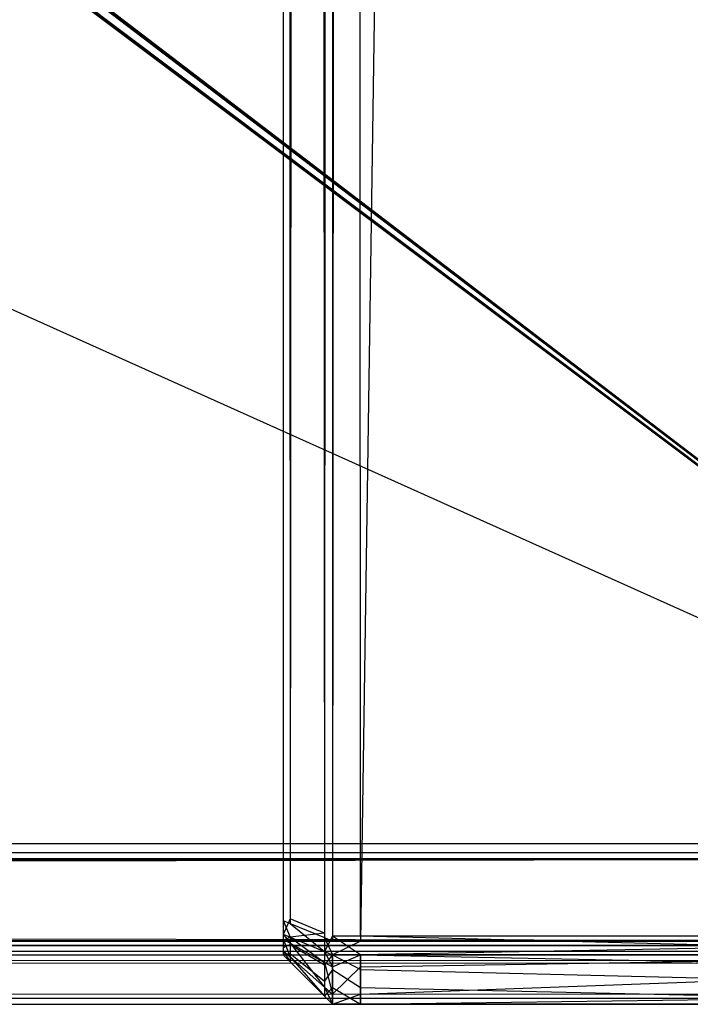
# Model space of a CAD drawing. Extents: x 0 to 0.8, y -0.501 to 0.
# Tile 78 of 106: x 0.78644 to 0.79322, y -0.50126 to -0.49131. Entities that reach past the tile are written whole.
import ezdxf

# ---------------------------------------------------------------- set-up
doc = ezdxf.new("R2010")
doc.units = 0
for name, color, linetype in [('L6_KORPUS3_2___REPLACEMTFOREMPT', 7, 'CONTINUOUS'), ('L7_KORPUS3_0___REPLACEMTFOREMPT', 7, 'CONTINUOUS'), ('L9_ABDECKPL_0___REPLACEMTFOREMP', 7, 'CONTINUOUS')]:
    doc.layers.add(name, color=color, linetype=linetype)

msp = doc.modelspace()

# ---------------------------------------------------------------- linework, layer by layer
at = {"layer": 'L6_KORPUS3_2___REPLACEMTFOREMPT', "color": 8}
for points, invisible_edges in [([(0.797088, -0.003857), (0.1, -0.500668), (0.1, -0.003857), (0.797088, -0.003857)], 13), ([(0.1, -0.500668), (0.797088, -0.003857), (0.797091, -0.500668), (0.1, -0.500668)], 10), ([(0.1, -0.500667, 0.00769), (0.797088, -0.003858, 0.00769), (0.1, -0.003858, 0.00769), (0.1, -0.500667, 0.00769)], 13), ([(0.797088, -0.003858, 0.00769), (0.1, -0.500667, 0.00769), (0.797091, -0.500667, 0.00769), (0.797088, -0.003858, 0.00769)], 10), ([(0.797091, -0.500763, 0.00769), (0.1, -0.500667, 0.00769), (0.1, -0.500763, 0.00769), (0.797091, -0.500763, 0.00769)], 13), ([(0.1, -0.500667, 0.00769), (0.797091, -0.500763, 0.00769), (0.797091, -0.500667, 0.00769), (0.1, -0.500667, 0.00769)], 14), ([(0.797091, -0.500668), (0.1, -0.500763), (0.1, -0.500668), (0.797091, -0.500668)], 13), ([(0.1, -0.500763), (0.797091, -0.500668), (0.797091, -0.500763), (0.1, -0.500763)], 14), ([(0.797091, -0.500763), (0.1, -0.500842, 0.00008), (0.1, -0.500763), (0.797091, -0.500763)], 13), ([(0.1, -0.500842, 0.00008), (0.797091, -0.500763), (0.797124, -0.500842, 0.000079), (0.1, -0.500842, 0.00008)], 14), ([(0.797115, -0.500819, 0.007633), (0.1, -0.500763, 0.00769), (0.1, -0.500819, 0.007633), (0.797115, -0.500819, 0.007633)], 13), ([(0.1, -0.500763, 0.00769), (0.797115, -0.500819, 0.007633), (0.797091, -0.500763, 0.00769), (0.1, -0.500763, 0.00769)], 14), ([(0.797257, -0.501164, 0.007289), (0.1, -0.500819, 0.007633), (0.1, -0.501164, 0.007289), (0.797257, -0.501164, 0.007289)], 13), ([(0.1, -0.500819, 0.007633), (0.797257, -0.501164, 0.007289), (0.797115, -0.500819, 0.007633), (0.1, -0.500819, 0.007633)], 14), ([(0.797124, -0.500842, 0.000079), (0.1, -0.501199, 0.000436), (0.1, -0.500842, 0.00008), (0.797124, -0.500842, 0.000079)], 13), ([(0.1, -0.501199, 0.000436), (0.797124, -0.500842, 0.000079), (0.797272, -0.501199, 0.000436), (0.1, -0.501199, 0.000436)], 14), ([(0.797298, -0.501263, 0.00719), (0.1, -0.501164, 0.007289), (0.1, -0.501263, 0.00719), (0.797298, -0.501263, 0.00719)], 13), ([(0.1, -0.501164, 0.007289), (0.797298, -0.501263, 0.00719), (0.797257, -0.501164, 0.007289), (0.1, -0.501164, 0.007289)], 14), ([(0.797272, -0.501199, 0.000436), (0.1, -0.501263, 0.0005), (0.1, -0.501199, 0.000436), (0.797272, -0.501199, 0.000436)], 13), ([(0.1, -0.501263, 0.0005), (0.797272, -0.501199, 0.000436), (0.797298, -0.501263, 0.0005), (0.1, -0.501263, 0.0005)], 14), ([(0.797298, -0.501263, 0.000565), (0.1, -0.501263, 0.0005), (0.797298, -0.501263, 0.0005), (0.797298, -0.501263, 0.000565)], 13), ([(0.1, -0.501263, 0.0005), (0.797298, -0.501263, 0.000565), (0.1, -0.501263, 0.000565), (0.1, -0.501263, 0.0005)], 14), ([(0.797298, -0.501263, 0.007018), (0.1, -0.501263, 0.000565), (0.797298, -0.501263, 0.000565), (0.797298, -0.501263, 0.007018)], 13), ([(0.1, -0.501263, 0.000565), (0.797298, -0.501263, 0.007018), (0.1, -0.501263, 0.007018), (0.1, -0.501263, 0.000565)], 14), ([(0.797298, -0.501263, 0.00719), (0.1, -0.501263, 0.007018), (0.797298, -0.501263, 0.007018), (0.797298, -0.501263, 0.00719)], 13), ([(0.1, -0.501263, 0.007018), (0.797298, -0.501263, 0.00719), (0.1, -0.501263, 0.00719), (0.1, -0.501263, 0.007018)], 14)]:
    msp.add_3dface(points, dxfattribs=dict(at, invisible_edges=invisible_edges))
at = {"layer": 'L7_KORPUS3_0___REPLACEMTFOREMPT', "color": 8, "invisible_edges": 14}
for points in [[(0.789101, -0.003988, 0.589646), (0.789101, -0.500368, 0.589905), (0.789101, -0.004052, 0.589891), (0.789101, -0.003988, 0.589646)], [(0.789101, -0.003988, 0.589646), (0.789101, -0.004199, 0.00784), (0.789101, -0.500368, 0.589905), (0.789101, -0.003988, 0.589646)], [(0.789101, -0.004052, 0.589891), (0.789101, -0.500368, 0.589905), (0.789101, -0.004253, 0.589905), (0.789101, -0.004052, 0.589891)], [(0.789521, -0.004025, 0.007201), (0.789521, -0.500589, 0.007201), (0.789172, -0.004169, 0.00755), (0.789521, -0.004025, 0.007201)], [(0.789521, -0.00408, 0.590544), (0.789172, -0.500398, 0.590195), (0.789521, -0.500542, 0.590544), (0.789521, -0.00408, 0.590544)], [(0.789521, -0.00408, 0.590544), (0.789172, -0.004224, 0.590195), (0.789172, -0.500398, 0.590195), (0.789521, -0.00408, 0.590544)], [(0.789601, -0.003992, 0.007121), (0.789601, -0.500623, 0.007121), (0.789521, -0.004025, 0.007201), (0.789601, -0.003992, 0.007121)], [(0.789521, -0.004025, 0.007201), (0.789601, -0.500623, 0.007121), (0.789521, -0.500589, 0.007201), (0.789521, -0.004025, 0.007201)], [(0.789601, -0.004047, 0.590624), (0.789521, -0.500542, 0.590544), (0.789601, -0.500575, 0.590624), (0.789601, -0.004047, 0.590624)], [(0.789601, -0.004047, 0.590624), (0.789521, -0.00408, 0.590544), (0.789521, -0.500542, 0.590544), (0.789601, -0.004047, 0.590624)], [(0.789885, -0.500623, 0.007121), (0.789601, -0.500623, 0.007121), (0.789885, -0.003992, 0.007121), (0.789885, -0.500623, 0.007121)], [(0.789885, -0.003992, 0.007121), (0.789601, -0.500623, 0.007121), (0.789601, -0.003992, 0.007121), (0.789885, -0.003992, 0.007121)], [(0.789885, -0.500575, 0.590624), (0.789601, -0.004047, 0.590624), (0.789601, -0.500575, 0.590624), (0.789885, -0.500575, 0.590624)], [(0.789885, -0.004047, 0.590624), (0.789601, -0.004047, 0.590624), (0.789885, -0.500575, 0.590624), (0.789885, -0.004047, 0.590624)], [(0.797254, -0.500623, 0.007121), (0.789885, -0.500623, 0.007121), (0.797254, -0.003984, 0.007121), (0.797254, -0.500623, 0.007121)], [(0.797254, -0.003984, 0.007121), (0.789885, -0.500623, 0.007121), (0.789885, -0.003992, 0.007121), (0.797254, -0.003984, 0.007121)], [(0.797254, -0.004038, 0.590624), (0.789885, -0.004047, 0.590624), (0.797254, -0.500575, 0.590624), (0.797254, -0.004038, 0.590624)], [(0.797254, -0.500575, 0.590624), (0.789885, -0.004047, 0.590624), (0.789885, -0.500575, 0.590624), (0.797254, -0.500575, 0.590624)], [(0.789172, -0.004169, 0.00755), (0.789172, -0.500445, 0.00755), (0.789101, -0.004199, 0.007621), (0.789172, -0.004169, 0.00755)], [(0.789172, -0.004169, 0.00755), (0.789521, -0.500589, 0.007201), (0.789172, -0.500445, 0.00755), (0.789172, -0.004169, 0.00755)], [(0.789101, -0.004199, 0.00784), (0.789101, -0.500416, 0.00784), (0.789101, -0.500484, 0.00786), (0.789101, -0.004199, 0.00784)], [(0.789101, -0.004199, 0.00784), (0.789101, -0.500484, 0.00786), (0.789101, -0.500544, 0.008047), (0.789101, -0.004199, 0.00784)], [(0.789101, -0.004199, 0.00784), (0.789101, -0.500544, 0.008047), (0.789101, -0.500368, 0.589905), (0.789101, -0.004199, 0.00784)], [(0.789101, -0.004199, 0.007621), (0.789101, -0.500416, 0.007621), (0.789101, -0.004199, 0.00784), (0.789101, -0.004199, 0.007621)], [(0.789101, -0.004199, 0.00784), (0.789101, -0.500416, 0.007621), (0.789101, -0.500416, 0.00784), (0.789101, -0.004199, 0.00784)], [(0.789101, -0.004199, 0.007621), (0.789172, -0.500445, 0.00755), (0.789101, -0.500416, 0.007621), (0.789101, -0.004199, 0.007621)], [(0.789172, -0.004224, 0.590195), (0.789101, -0.500368, 0.590124), (0.789172, -0.500398, 0.590195), (0.789172, -0.004224, 0.590195)], [(0.789172, -0.004224, 0.590195), (0.789101, -0.004253, 0.590124), (0.789101, -0.500368, 0.590124), (0.789172, -0.004224, 0.590195)], [(0.789101, -0.004253, 0.590124), (0.789101, -0.500368, 0.589905), (0.789101, -0.500368, 0.590124), (0.789101, -0.004253, 0.590124)], [(0.789101, -0.004253, 0.589905), (0.789101, -0.500368, 0.589905), (0.789101, -0.004253, 0.590124), (0.789101, -0.004253, 0.589905)], [(0.789101, -0.500368, 0.589905), (0.789101, -0.500488, 0.589882), (0.789101, -0.500465, 0.589905), (0.789101, -0.500368, 0.589905)], [(0.789101, -0.500368, 0.589905), (0.789101, -0.500517, 0.589853), (0.789101, -0.500488, 0.589882), (0.789101, -0.500368, 0.589905)], [(0.789101, -0.500368, 0.589905), (0.789101, -0.500544, 0.008047), (0.789101, -0.500517, 0.589853), (0.789101, -0.500368, 0.589905)], [(0.789101, -0.500368, 0.590124), (0.789101, -0.500465, 0.589905), (0.789101, -0.500556, 0.590124), (0.789101, -0.500368, 0.590124)], [(0.789101, -0.500368, 0.589905), (0.789101, -0.500465, 0.589905), (0.789101, -0.500368, 0.590124), (0.789101, -0.500368, 0.589905)], [(0.789101, -0.500368, 0.590124), (0.789101, -0.500556, 0.590124), (0.789172, -0.500398, 0.590195), (0.789101, -0.500368, 0.590124)], [(0.789172, -0.500398, 0.590195), (0.789101, -0.500556, 0.590124), (0.789172, -0.500585, 0.590195), (0.789172, -0.500398, 0.590195)], [(0.789101, -0.500416, 0.00784), (0.789101, -0.500465, 0.00784), (0.789101, -0.500484, 0.00786), (0.789101, -0.500416, 0.00784)], [(0.789101, -0.500416, 0.007621), (0.789101, -0.500555, 0.007621), (0.789101, -0.500416, 0.00784), (0.789101, -0.500416, 0.007621)], [(0.789101, -0.500416, 0.00784), (0.789101, -0.500555, 0.007621), (0.789101, -0.500465, 0.00784), (0.789101, -0.500416, 0.00784)], [(0.789101, -0.500416, 0.007621), (0.789172, -0.500445, 0.00755), (0.789172, -0.500585, 0.00755), (0.789101, -0.500416, 0.007621)], [(0.789101, -0.500416, 0.007621), (0.789172, -0.500585, 0.00755), (0.789101, -0.500555, 0.007621), (0.789101, -0.500416, 0.007621)], [(0.789101, -0.500465, 0.589905), (0.789101, -0.500488, 0.589882), (0.789101, -0.500556, 0.590124), (0.789101, -0.500465, 0.589905)], [(0.789101, -0.500465, 0.00784), (0.789101, -0.500555, 0.007621), (0.789101, -0.500606, 0.007672), (0.789101, -0.500465, 0.00784)], [(0.789101, -0.500465, 0.00784), (0.789101, -0.500606, 0.007672), (0.789101, -0.500484, 0.00786), (0.789101, -0.500465, 0.00784)], [(0.789521, -0.500542, 0.590544), (0.789172, -0.500398, 0.590195), (0.789172, -0.500585, 0.590195), (0.789521, -0.500542, 0.590544)], [(0.789172, -0.500445, 0.00755), (0.789521, -0.500589, 0.007201), (0.789521, -0.500729, 0.007201), (0.789172, -0.500445, 0.00755)], [(0.789172, -0.500445, 0.00755), (0.789521, -0.500729, 0.007201), (0.789172, -0.500585, 0.00755), (0.789172, -0.500445, 0.00755)], [(0.789101, -0.500484, 0.00786), (0.789101, -0.500528, 0.007903), (0.789101, -0.500544, 0.008047), (0.789101, -0.500484, 0.00786)], [(0.789101, -0.500484, 0.00786), (0.789101, -0.500606, 0.007672), (0.789101, -0.500721, 0.007787), (0.789101, -0.500484, 0.00786)], [(0.789101, -0.500484, 0.00786), (0.789101, -0.500721, 0.007787), (0.789101, -0.500528, 0.007903), (0.789101, -0.500484, 0.00786)], [(0.789101, -0.500488, 0.589882), (0.789101, -0.500617, 0.590063), (0.789101, -0.500556, 0.590124), (0.789101, -0.500488, 0.589882)], [(0.789101, -0.500488, 0.589882), (0.789101, -0.500517, 0.589853), (0.789101, -0.500617, 0.590063), (0.789101, -0.500488, 0.589882)], [(0.789101, -0.500517, 0.589853), (0.789101, -0.500544, 0.589682), (0.789101, -0.500544, 0.589826), (0.789101, -0.500517, 0.589853)], [(0.789101, -0.500517, 0.589853), (0.789101, -0.500544, 0.008047), (0.789101, -0.500544, 0.589682), (0.789101, -0.500517, 0.589853)], [(0.789101, -0.500517, 0.589853), (0.789101, -0.500693, 0.589986), (0.789101, -0.500617, 0.590063), (0.789101, -0.500517, 0.589853)], [(0.789101, -0.500517, 0.589853), (0.789101, -0.500544, 0.589826), (0.789101, -0.500693, 0.589986), (0.789101, -0.500517, 0.589853)], [(0.789101, -0.500528, 0.007903), (0.789101, -0.500544, 0.007919), (0.789101, -0.500544, 0.008047), (0.789101, -0.500528, 0.007903)], [(0.789101, -0.500528, 0.007903), (0.789101, -0.500721, 0.007787), (0.789101, -0.500762, 0.007828), (0.789101, -0.500528, 0.007903)], [(0.789101, -0.500528, 0.007903), (0.789101, -0.500762, 0.007828), (0.789101, -0.500544, 0.007919), (0.789101, -0.500528, 0.007903)], [(0.789101, -0.500544, 0.008047), (0.789101, -0.500762, 0.008047), (0.789101, -0.500762, 0.589682), (0.789101, -0.500544, 0.008047)], [(0.789101, -0.500544, 0.008047), (0.789101, -0.500762, 0.589682), (0.789101, -0.500544, 0.589682), (0.789101, -0.500544, 0.008047)], [(0.789101, -0.500544, 0.589682), (0.789101, -0.500762, 0.589682), (0.789101, -0.500762, 0.589917), (0.789101, -0.500544, 0.589682)], [(0.789101, -0.500544, 0.589682), (0.789101, -0.500762, 0.589917), (0.789101, -0.500544, 0.589826), (0.789101, -0.500544, 0.589682)], [(0.789101, -0.500544, 0.007919), (0.789101, -0.500762, 0.007828), (0.789101, -0.500762, 0.008047), (0.789101, -0.500544, 0.007919)], [(0.789101, -0.500544, 0.007919), (0.789101, -0.500762, 0.008047), (0.789101, -0.500544, 0.008047), (0.789101, -0.500544, 0.007919)], [(0.789101, -0.500544, 0.589826), (0.789101, -0.500762, 0.589917), (0.789101, -0.500693, 0.589986), (0.789101, -0.500544, 0.589826)], [(0.789101, -0.500555, 0.007621), (0.789172, -0.500585, 0.00755), (0.789172, -0.500646, 0.007611), (0.789101, -0.500555, 0.007621)], [(0.789101, -0.500555, 0.007621), (0.789172, -0.500646, 0.007611), (0.789101, -0.500606, 0.007672), (0.789101, -0.500555, 0.007621)], [(0.789101, -0.500556, 0.590124), (0.789101, -0.500617, 0.590063), (0.789172, -0.500585, 0.590195), (0.789101, -0.500556, 0.590124)], [(0.789521, -0.500542, 0.590544), (0.789172, -0.500585, 0.590195), (0.789521, -0.500729, 0.590544), (0.789521, -0.500542, 0.590544)], [(0.789521, -0.500542, 0.590544), (0.789521, -0.500729, 0.590544), (0.789601, -0.500575, 0.590624), (0.789521, -0.500542, 0.590544)], [(0.789172, -0.500585, 0.590195), (0.789101, -0.500617, 0.590063), (0.789172, -0.500659, 0.590121), (0.789172, -0.500585, 0.590195)], [(0.789101, -0.500606, 0.007672), (0.789172, -0.500646, 0.007611), (0.789172, -0.500784, 0.007749), (0.789101, -0.500606, 0.007672)], [(0.789101, -0.500606, 0.007672), (0.789172, -0.500784, 0.007749), (0.789101, -0.500721, 0.007787), (0.789101, -0.500606, 0.007672)], [(0.789101, -0.500617, 0.590063), (0.789101, -0.500693, 0.589986), (0.789172, -0.500659, 0.590121), (0.789101, -0.500617, 0.590063)], [(0.789172, -0.500659, 0.590121), (0.789101, -0.500693, 0.589986), (0.789172, -0.50075, 0.59003), (0.789172, -0.500659, 0.590121)], [(0.789172, -0.500585, 0.590195), (0.789172, -0.500659, 0.590121), (0.789521, -0.500729, 0.590544), (0.789172, -0.500585, 0.590195)], [(0.789172, -0.500585, 0.00755), (0.789521, -0.500729, 0.007201), (0.789521, -0.500841, 0.007313), (0.789172, -0.500585, 0.00755)], [(0.789172, -0.500585, 0.00755), (0.789521, -0.500841, 0.007313), (0.789172, -0.500646, 0.007611), (0.789172, -0.500585, 0.00755)], [(0.789172, -0.500646, 0.007611), (0.789521, -0.500841, 0.007313), (0.789521, -0.501091, 0.007564), (0.789172, -0.500646, 0.007611)], [(0.789172, -0.500646, 0.007611), (0.789521, -0.501091, 0.007564), (0.789172, -0.500784, 0.007749), (0.789172, -0.500646, 0.007611)], [(0.789172, -0.500659, 0.590121), (0.789521, -0.500863, 0.59041), (0.789521, -0.500729, 0.590544), (0.789172, -0.500659, 0.590121)], [(0.789172, -0.500659, 0.590121), (0.789172, -0.50075, 0.59003), (0.789521, -0.500863, 0.59041), (0.789172, -0.500659, 0.590121)], [(0.789601, -0.500575, 0.590624), (0.789521, -0.500729, 0.590544), (0.789601, -0.500762, 0.590624), (0.789601, -0.500575, 0.590624)], [(0.789521, -0.500589, 0.007201), (0.789601, -0.500623, 0.007121), (0.789601, -0.500762, 0.007121), (0.789521, -0.500589, 0.007201)], [(0.789521, -0.500589, 0.007201), (0.789601, -0.500762, 0.007121), (0.789521, -0.500729, 0.007201), (0.789521, -0.500589, 0.007201)], [(0.789885, -0.500762, 0.590624), (0.789601, -0.500575, 0.590624), (0.789601, -0.500762, 0.590624), (0.789885, -0.500762, 0.590624)], [(0.789885, -0.500575, 0.590624), (0.789601, -0.500575, 0.590624), (0.789885, -0.500762, 0.590624), (0.789885, -0.500575, 0.590624)], [(0.789885, -0.500762, 0.007121), (0.789601, -0.500762, 0.007121), (0.789885, -0.500623, 0.007121), (0.789885, -0.500762, 0.007121)], [(0.789885, -0.500623, 0.007121), (0.789601, -0.500762, 0.007121), (0.789601, -0.500623, 0.007121), (0.789885, -0.500623, 0.007121)], [(0.797254, -0.500762, 0.590624), (0.789885, -0.500575, 0.590624), (0.789885, -0.500762, 0.590624), (0.797254, -0.500762, 0.590624)], [(0.797254, -0.500575, 0.590624), (0.789885, -0.500575, 0.590624), (0.797254, -0.500762, 0.590624), (0.797254, -0.500575, 0.590624)], [(0.797254, -0.500762, 0.007121), (0.789885, -0.500762, 0.007121), (0.797254, -0.500623, 0.007121), (0.797254, -0.500762, 0.007121)], [(0.797254, -0.500623, 0.007121), (0.789885, -0.500762, 0.007121), (0.789885, -0.500623, 0.007121), (0.797254, -0.500623, 0.007121)], [(0.789101, -0.500693, 0.589986), (0.789101, -0.500762, 0.589917), (0.789172, -0.50075, 0.59003), (0.789101, -0.500693, 0.589986)], [(0.789101, -0.500721, 0.007787), (0.789172, -0.500784, 0.007749), (0.789172, -0.500833, 0.007799), (0.789101, -0.500721, 0.007787)], [(0.789101, -0.500721, 0.007787), (0.789172, -0.500833, 0.007799), (0.789101, -0.500762, 0.007828), (0.789101, -0.500721, 0.007787)], [(0.789172, -0.50075, 0.59003), (0.789101, -0.500762, 0.589917), (0.789172, -0.500834, 0.589946), (0.789172, -0.50075, 0.59003)], [(0.789101, -0.500762, 0.008047), (0.789172, -0.500833, 0.008018), (0.789172, -0.500834, 0.589712), (0.789101, -0.500762, 0.008047)], [(0.789101, -0.500762, 0.008047), (0.789172, -0.500834, 0.589712), (0.789101, -0.500762, 0.589682), (0.789101, -0.500762, 0.008047)], [(0.789101, -0.500762, 0.589682), (0.789172, -0.500834, 0.589712), (0.789172, -0.500834, 0.589946), (0.789101, -0.500762, 0.589682)], [(0.789101, -0.500762, 0.589682), (0.789172, -0.500834, 0.589946), (0.789101, -0.500762, 0.589917), (0.789101, -0.500762, 0.589682)], [(0.789101, -0.500762, 0.007828), (0.789172, -0.500833, 0.007799), (0.789172, -0.500833, 0.008018), (0.789101, -0.500762, 0.007828)], [(0.789101, -0.500762, 0.007828), (0.789172, -0.500833, 0.008018), (0.789101, -0.500762, 0.008047), (0.789101, -0.500762, 0.007828)], [(0.789172, -0.50075, 0.59003), (0.789521, -0.50103, 0.590243), (0.789521, -0.500863, 0.59041), (0.789172, -0.50075, 0.59003)], [(0.789172, -0.50075, 0.59003), (0.789172, -0.500834, 0.589946), (0.789521, -0.50103, 0.590243), (0.789172, -0.50075, 0.59003)], [(0.789521, -0.500729, 0.590544), (0.789521, -0.500863, 0.59041), (0.789601, -0.500762, 0.590624), (0.789521, -0.500729, 0.590544)], [(0.789521, -0.500729, 0.007201), (0.789601, -0.500762, 0.007121), (0.789601, -0.500885, 0.007244), (0.789521, -0.500729, 0.007201)], [(0.789521, -0.500729, 0.007201), (0.789601, -0.500885, 0.007244), (0.789521, -0.500841, 0.007313), (0.789521, -0.500729, 0.007201)], [(0.789601, -0.500762, 0.590624), (0.789521, -0.500863, 0.59041), (0.789601, -0.50091, 0.590476), (0.789601, -0.500762, 0.590624)], [(0.789601, -0.500762, 0.590624), (0.789601, -0.50091, 0.590476), (0.789885, -0.50091, 0.590476), (0.789601, -0.500762, 0.590624)], [(0.789601, -0.500762, 0.590624), (0.789885, -0.50091, 0.590476), (0.789885, -0.500762, 0.590624), (0.789601, -0.500762, 0.590624)], [(0.789601, -0.500885, 0.007244), (0.789885, -0.500762, 0.007121), (0.789885, -0.500885, 0.007244), (0.789601, -0.500885, 0.007244)], [(0.789601, -0.500885, 0.007244), (0.789601, -0.500762, 0.007121), (0.789885, -0.500762, 0.007121), (0.789601, -0.500885, 0.007244)], [(0.789885, -0.500762, 0.590624), (0.789885, -0.50091, 0.590476), (0.797254, -0.50091, 0.590476), (0.789885, -0.500762, 0.590624)], [(0.789885, -0.500762, 0.590624), (0.797254, -0.50091, 0.590476), (0.797254, -0.500762, 0.590624), (0.789885, -0.500762, 0.590624)], [(0.789885, -0.500885, 0.007244), (0.797254, -0.500762, 0.007121), (0.797254, -0.500885, 0.007244), (0.789885, -0.500885, 0.007244)], [(0.789885, -0.500885, 0.007244), (0.789885, -0.500762, 0.007121), (0.797254, -0.500762, 0.007121), (0.789885, -0.500885, 0.007244)], [(0.789172, -0.500784, 0.007749), (0.789521, -0.501091, 0.007564), (0.789521, -0.501182, 0.007654), (0.789172, -0.500784, 0.007749)], [(0.789172, -0.500784, 0.007749), (0.789521, -0.501182, 0.007654), (0.789172, -0.500833, 0.007799), (0.789172, -0.500784, 0.007749)], [(0.789521, -0.501182, 0.007873), (0.789172, -0.500833, 0.007799), (0.789521, -0.501182, 0.007654), (0.789521, -0.501182, 0.007873)], [(0.789172, -0.500833, 0.008018), (0.789172, -0.500833, 0.007799), (0.789521, -0.501182, 0.007873), (0.789172, -0.500833, 0.008018)], [(0.789521, -0.501182, 0.589856), (0.789172, -0.500833, 0.008018), (0.789521, -0.501182, 0.007873), (0.789521, -0.501182, 0.589856)], [(0.789521, -0.501182, 0.589856), (0.789172, -0.500834, 0.589712), (0.789172, -0.500833, 0.008018), (0.789521, -0.501182, 0.589856)], [(0.789521, -0.501182, 0.590091), (0.789172, -0.500834, 0.589712), (0.789521, -0.501182, 0.589856), (0.789521, -0.501182, 0.590091)], [(0.789521, -0.501182, 0.590091), (0.789172, -0.500834, 0.589946), (0.789172, -0.500834, 0.589712), (0.789521, -0.501182, 0.590091)], [(0.789172, -0.500834, 0.589946), (0.789521, -0.501182, 0.590091), (0.789521, -0.50103, 0.590243), (0.789172, -0.500834, 0.589946)], [(0.789521, -0.500841, 0.007313), (0.789601, -0.500885, 0.007244), (0.789601, -0.501162, 0.007521), (0.789521, -0.500841, 0.007313)], [(0.789521, -0.500841, 0.007313), (0.789601, -0.501162, 0.007521), (0.789521, -0.501091, 0.007564), (0.789521, -0.500841, 0.007313)], [(0.789521, -0.500863, 0.59041), (0.789521, -0.50103, 0.590243), (0.789601, -0.50091, 0.590476), (0.789521, -0.500863, 0.59041)], [(0.789601, -0.50091, 0.590476), (0.789521, -0.50103, 0.590243), (0.789601, -0.501094, 0.590292), (0.789601, -0.50091, 0.590476)], [(0.789601, -0.501162, 0.007521), (0.789885, -0.500885, 0.007244), (0.789885, -0.501162, 0.007521), (0.789601, -0.501162, 0.007521)], [(0.789601, -0.501162, 0.007521), (0.789601, -0.500885, 0.007244), (0.789885, -0.500885, 0.007244), (0.789601, -0.501162, 0.007521)], [(0.789601, -0.50091, 0.590476), (0.789601, -0.501094, 0.590292), (0.789885, -0.501094, 0.590292), (0.789601, -0.50091, 0.590476)], [(0.789601, -0.50091, 0.590476), (0.789885, -0.501094, 0.590292), (0.789885, -0.50091, 0.590476), (0.789601, -0.50091, 0.590476)], [(0.789885, -0.501162, 0.007521), (0.797254, -0.500885, 0.007244), (0.797254, -0.501162, 0.007521), (0.789885, -0.501162, 0.007521)], [(0.789885, -0.501162, 0.007521), (0.789885, -0.500885, 0.007244), (0.797254, -0.500885, 0.007244), (0.789885, -0.501162, 0.007521)], [(0.789885, -0.50091, 0.590476), (0.789885, -0.501094, 0.590292), (0.797254, -0.501094, 0.590292), (0.789885, -0.50091, 0.590476)], [(0.789885, -0.50091, 0.590476), (0.797254, -0.501094, 0.590292), (0.797254, -0.50091, 0.590476), (0.789885, -0.50091, 0.590476)], [(0.789521, -0.50103, 0.590243), (0.789521, -0.501182, 0.590091), (0.789601, -0.501094, 0.590292), (0.789521, -0.50103, 0.590243)], [(0.789521, -0.501091, 0.007564), (0.789601, -0.501162, 0.007521), (0.789601, -0.501262, 0.007621), (0.789521, -0.501091, 0.007564)], [(0.789521, -0.501091, 0.007564), (0.789601, -0.501262, 0.007621), (0.789521, -0.501182, 0.007654), (0.789521, -0.501091, 0.007564)], [(0.789601, -0.501094, 0.590292), (0.789521, -0.501182, 0.590091), (0.789601, -0.501262, 0.590124), (0.789601, -0.501094, 0.590292)], [(0.789601, -0.501094, 0.590292), (0.789601, -0.501262, 0.590124), (0.789885, -0.501262, 0.590124), (0.789601, -0.501094, 0.590292)], [(0.789601, -0.501094, 0.590292), (0.789885, -0.501262, 0.590124), (0.789885, -0.501094, 0.590292), (0.789601, -0.501094, 0.590292)], [(0.789601, -0.501262, 0.007621), (0.789885, -0.501162, 0.007521), (0.789885, -0.501262, 0.007621), (0.789601, -0.501262, 0.007621)], [(0.789601, -0.501262, 0.007621), (0.789601, -0.501162, 0.007521), (0.789885, -0.501162, 0.007521), (0.789601, -0.501262, 0.007621)], [(0.789885, -0.501094, 0.590292), (0.789885, -0.501262, 0.590124), (0.797254, -0.501262, 0.590124), (0.789885, -0.501094, 0.590292)], [(0.789885, -0.501094, 0.590292), (0.797254, -0.501262, 0.590124), (0.797254, -0.501094, 0.590292), (0.789885, -0.501094, 0.590292)], [(0.789885, -0.501262, 0.007621), (0.797254, -0.501162, 0.007521), (0.797254, -0.501262, 0.007621), (0.789885, -0.501262, 0.007621)], [(0.789885, -0.501262, 0.007621), (0.789885, -0.501162, 0.007521), (0.797254, -0.501162, 0.007521), (0.789885, -0.501262, 0.007621)], [(0.789601, -0.501262, 0.589889), (0.789521, -0.501182, 0.007873), (0.789601, -0.501262, 0.00784), (0.789601, -0.501262, 0.589889)], [(0.789601, -0.501262, 0.589889), (0.789521, -0.501182, 0.589856), (0.789521, -0.501182, 0.007873), (0.789601, -0.501262, 0.589889)], [(0.789601, -0.501262, 0.590124), (0.789521, -0.501182, 0.589856), (0.789601, -0.501262, 0.589889), (0.789601, -0.501262, 0.590124)], [(0.789601, -0.501262, 0.590124), (0.789521, -0.501182, 0.590091), (0.789521, -0.501182, 0.589856), (0.789601, -0.501262, 0.590124)], [(0.789601, -0.501262, 0.00784), (0.789521, -0.501182, 0.007654), (0.789601, -0.501262, 0.007621), (0.789601, -0.501262, 0.00784)], [(0.789521, -0.501182, 0.007873), (0.789521, -0.501182, 0.007654), (0.789601, -0.501262, 0.00784), (0.789521, -0.501182, 0.007873)], [(0.789885, -0.501262, 0.00784), (0.789601, -0.501262, 0.007621), (0.789885, -0.501262, 0.007621), (0.789885, -0.501262, 0.00784)], [(0.789601, -0.501262, 0.00784), (0.789601, -0.501262, 0.007621), (0.789885, -0.501262, 0.00784), (0.789601, -0.501262, 0.00784)], [(0.789885, -0.501262, 0.589889), (0.789601, -0.501262, 0.00784), (0.789885, -0.501262, 0.00784), (0.789885, -0.501262, 0.589889)], [(0.789601, -0.501262, 0.589889), (0.789601, -0.501262, 0.00784), (0.789885, -0.501262, 0.589889), (0.789601, -0.501262, 0.589889)], [(0.789885, -0.501262, 0.590124), (0.789601, -0.501262, 0.589889), (0.789885, -0.501262, 0.589889), (0.789885, -0.501262, 0.590124)], [(0.789601, -0.501262, 0.590124), (0.789601, -0.501262, 0.589889), (0.789885, -0.501262, 0.590124), (0.789601, -0.501262, 0.590124)], [(0.797254, -0.501262, 0.00784), (0.789885, -0.501262, 0.007621), (0.797254, -0.501262, 0.007621), (0.797254, -0.501262, 0.00784)], [(0.789885, -0.501262, 0.00784), (0.789885, -0.501262, 0.007621), (0.797254, -0.501262, 0.00784), (0.789885, -0.501262, 0.00784)], [(0.797254, -0.501262, 0.589889), (0.789885, -0.501262, 0.00784), (0.797254, -0.501262, 0.00784), (0.797254, -0.501262, 0.589889)], [(0.789885, -0.501262, 0.589889), (0.789885, -0.501262, 0.00784), (0.797254, -0.501262, 0.589889), (0.789885, -0.501262, 0.589889)], [(0.797254, -0.501262, 0.590124), (0.789885, -0.501262, 0.589889), (0.797254, -0.501262, 0.589889), (0.797254, -0.501262, 0.590124)], [(0.789885, -0.501262, 0.590124), (0.789885, -0.501262, 0.589889), (0.797254, -0.501262, 0.590124), (0.789885, -0.501262, 0.590124)]]:
    msp.add_3dface(points, dxfattribs=at)
at = {"layer": 'L9_ABDECKPL_0___REPLACEMTFOREMP', "color": 39}
for points, invisible_edges in [([(0.561951, -0.00115, 0.603216), (0.798384, -0.499638, 0.603216), (0.562011, -0.00109, 0.603216), (0.561951, -0.00115, 0.603216)], 10), ([(0.798384, -0.499635, 0.591216), (0.561953, -0.001152, 0.591216), (0.562012, -0.001093, 0.591216), (0.798384, -0.499635, 0.591216)], 10), ([(0.562011, -0.00109, 0.603216), (0.798384, -0.499638, 0.603216), (0.562235, -0.00109, 0.603216), (0.562011, -0.00109, 0.603216)], 13), ([(0.798384, -0.499635, 0.591216), (0.562012, -0.001093, 0.591216), (0.562235, -0.001093, 0.591216), (0.798384, -0.499635, 0.591216)], 13), ([(0.562235, -0.00109, 0.603216), (0.798384, -0.499638, 0.603216), (0.798335, -0.00109, 0.603216), (0.562235, -0.00109, 0.603216)], 10), ([(0.798384, -0.499635, 0.591216), (0.562235, -0.001093, 0.591216), (0.798335, -0.001093, 0.591216), (0.798384, -0.499635, 0.591216)], 10), ([(0.561705, -0.001395, 0.603216), (0.798384, -0.499638, 0.603216), (0.561951, -0.00115, 0.603216), (0.561705, -0.001395, 0.603216)], 13), ([(0.798384, -0.499635, 0.591216), (0.561708, -0.001397, 0.591216), (0.561953, -0.001152, 0.591216), (0.798384, -0.499635, 0.591216)], 13), ([(0.56165, -0.001451, 0.603216), (0.798384, -0.499638, 0.603216), (0.561705, -0.001395, 0.603216), (0.56165, -0.001451, 0.603216)], 10), ([(0.56165, -0.001681, 0.603216), (0.798384, -0.499638, 0.603216), (0.56165, -0.001451, 0.603216), (0.56165, -0.001681, 0.603216)], 13), ([(0.798384, -0.499635, 0.591216), (0.561653, -0.31901, 0.591216), (0.561708, -0.001397, 0.591216), (0.798384, -0.499635, 0.591216)], 10), ([(0.56165, -0.318759, 0.603216), (0.798384, -0.499638, 0.603216), (0.56165, -0.001681, 0.603216), (0.56165, -0.318759, 0.603216)], 10), ([(0.56165, -0.319009, 0.603216), (0.798384, -0.499638, 0.603216), (0.56165, -0.318759, 0.603216), (0.56165, -0.319009, 0.603216)], 13), ([(0.561461, -0.319198, 0.603216), (0.798384, -0.499638, 0.603216), (0.56165, -0.319009, 0.603216), (0.561461, -0.319198, 0.603216)], 10), ([(0.798384, -0.499635, 0.591216), (0.561463, -0.3192, 0.591216), (0.561653, -0.31901, 0.591216), (0.798384, -0.499635, 0.591216)], 13), ([(0.560201, -0.320457, 0.603216), (0.798384, -0.499638, 0.603216), (0.561461, -0.319198, 0.603216), (0.560201, -0.320457, 0.603216)], 13), ([(0.798384, -0.499635, 0.591216), (0.560203, -0.320459, 0.591216), (0.561463, -0.3192, 0.591216), (0.798384, -0.499635, 0.591216)], 10), ([(0.560011, -0.320647, 0.603216), (0.798384, -0.499638, 0.603216), (0.560201, -0.320457, 0.603216), (0.560011, -0.320647, 0.603216)], 10), ([(0.798384, -0.499635, 0.591216), (0.560012, -0.32065, 0.591216), (0.560203, -0.320459, 0.591216), (0.798384, -0.499635, 0.591216)], 13), ([(0.798384, -0.499638, 0.603216), (0.4, -0.320647, 0.603216), (0.4, -0.499638, 0.603216), (0.798384, -0.499638, 0.603216)], 13), ([(0.4, -0.320647, 0.603216), (0.798384, -0.499638, 0.603216), (0.559808, -0.320647, 0.603216), (0.4, -0.320647, 0.603216)], 10), ([(0.4, -0.499635, 0.591216), (0.559808, -0.32065, 0.591216), (0.798384, -0.499635, 0.591216), (0.4, -0.499635, 0.591216)], 13), ([(0.559808, -0.320647, 0.603216), (0.798384, -0.499638, 0.603216), (0.560011, -0.320647, 0.603216), (0.559808, -0.320647, 0.603216)], 13), ([(0.798384, -0.499635, 0.591216), (0.559808, -0.32065, 0.591216), (0.560012, -0.32065, 0.591216), (0.798384, -0.499635, 0.591216)], 10), ([(0.798384, -0.499635, 0.591216), (0.4, -0.499728, 0.591216), (0.4, -0.499635, 0.591216), (0.798384, -0.499635, 0.591216)], 13), ([(0.4, -0.499728, 0.591216), (0.798384, -0.499635, 0.591216), (0.798384, -0.499728, 0.591216), (0.4, -0.499728, 0.591216)], 14), ([(0.798384, -0.499728, 0.603216), (0.4, -0.499638, 0.603216), (0.4, -0.499728, 0.603216), (0.798384, -0.499728, 0.603216)], 13), ([(0.4, -0.499638, 0.603216), (0.798384, -0.499728, 0.603216), (0.798384, -0.499638, 0.603216), (0.4, -0.499638, 0.603216)], 14), ([(0.798384, -0.499728, 0.603216), (0.4, -0.499788, 0.603156), (0.798409, -0.499788, 0.603156), (0.798384, -0.499728, 0.603216)], 13), ([(0.4, -0.499788, 0.603156), (0.798384, -0.499728, 0.603216), (0.4, -0.499728, 0.603216), (0.4, -0.499788, 0.603156)], 14), ([(0.798413, -0.499798, 0.591287), (0.4, -0.499728, 0.591216), (0.798384, -0.499728, 0.591216), (0.798413, -0.499798, 0.591287)], 13), ([(0.4, -0.499728, 0.591216), (0.798413, -0.499798, 0.591287), (0.4, -0.499798, 0.591287), (0.4, -0.499728, 0.591216)], 14), ([(0.798409, -0.499788, 0.603156), (0.4, -0.500619, 0.602325), (0.798753, -0.500619, 0.602325), (0.798409, -0.499788, 0.603156)], 13), ([(0.4, -0.500619, 0.602325), (0.798409, -0.499788, 0.603156), (0.4, -0.499788, 0.603156), (0.4, -0.500619, 0.602325)], 14), ([(0.798756, -0.500626, 0.592115), (0.4, -0.499798, 0.591287), (0.798413, -0.499798, 0.591287), (0.798756, -0.500626, 0.592115)], 13), ([(0.4, -0.499798, 0.591287), (0.798756, -0.500626, 0.592115), (0.4, -0.500626, 0.592115), (0.4, -0.499798, 0.591287)], 14), ([(0.798753, -0.500619, 0.602325), (0.4, -0.500727, 0.602216), (0.798798, -0.500727, 0.602216), (0.798753, -0.500619, 0.602325)], 13), ([(0.4, -0.500727, 0.602216), (0.798753, -0.500619, 0.602325), (0.4, -0.500619, 0.602325), (0.4, -0.500727, 0.602216)], 14), ([(0.798798, -0.500727, 0.592216), (0.4, -0.500626, 0.592115), (0.798756, -0.500626, 0.592115), (0.798798, -0.500727, 0.592216)], 13), ([(0.4, -0.500626, 0.592115), (0.798798, -0.500727, 0.592216), (0.4, -0.500727, 0.592216), (0.4, -0.500626, 0.592115)], 14), ([(0.798798, -0.500727, 0.592354), (0.4, -0.500727, 0.592216), (0.798798, -0.500727, 0.592216), (0.798798, -0.500727, 0.592354)], 13), ([(0.4, -0.500727, 0.592216), (0.798798, -0.500727, 0.592354), (0.4, -0.500727, 0.592354), (0.4, -0.500727, 0.592216)], 14), ([(0.798798, -0.500727, 0.602216), (0.4, -0.500727, 0.602038), (0.798798, -0.500727, 0.602038), (0.798798, -0.500727, 0.602216)], 13), ([(0.4, -0.500727, 0.602038), (0.798798, -0.500727, 0.602216), (0.4, -0.500727, 0.602216), (0.4, -0.500727, 0.602038)], 14), ([(0.798798, -0.500727, 0.602038), (0.4, -0.500727, 0.592354), (0.798798, -0.500727, 0.592354), (0.798798, -0.500727, 0.602038)], 13), ([(0.4, -0.500727, 0.592354), (0.798798, -0.500727, 0.602038), (0.4, -0.500727, 0.602038), (0.4, -0.500727, 0.592354)], 14)]:
    msp.add_3dface(points, dxfattribs=dict(at, invisible_edges=invisible_edges))

doc.saveas('drawing.dxf')
